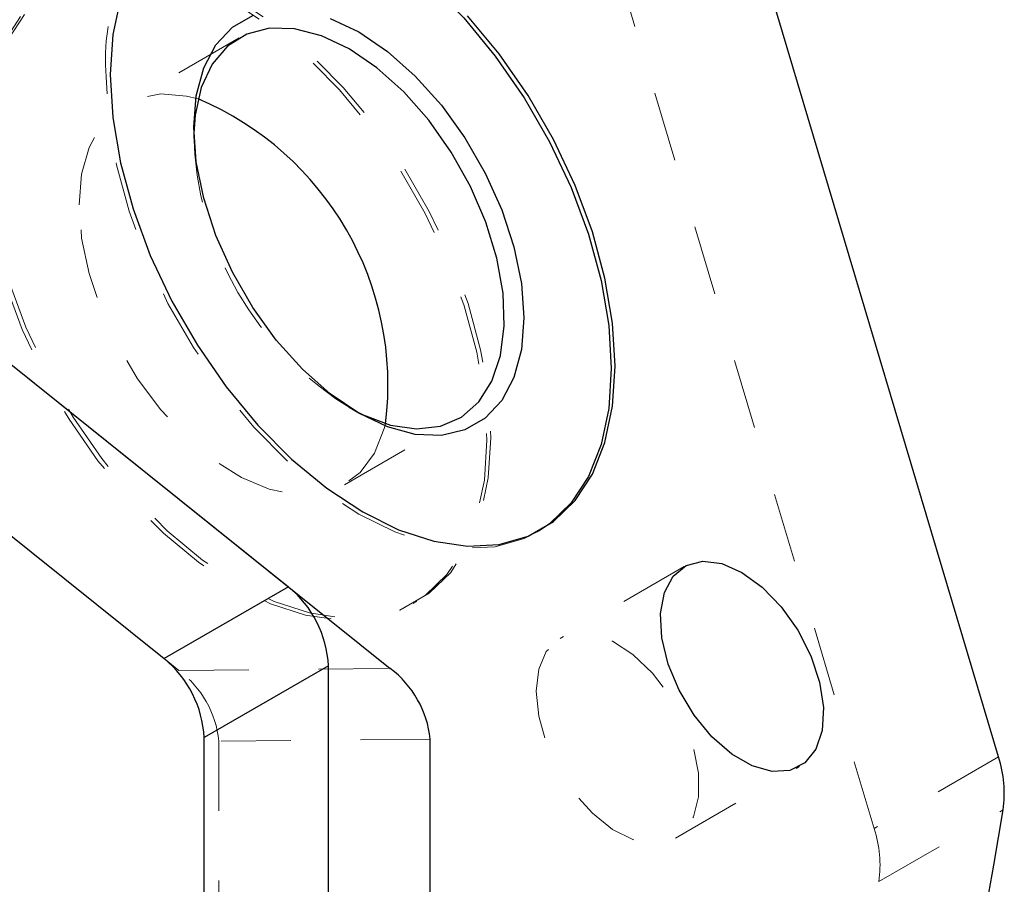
# Model space of a CAD drawing. Header units: inches. Extents: x 0.1 to 87.3, y 0.1 to 33.9.
# Tile 70 of 140: x 35.4 to 36.8, y 10 to 11.2. Entities that reach past the tile are written whole.
import ezdxf

# ---------------------------------------------------------------- set-up
doc = ezdxf.new("R2010")
doc.units = ezdxf.units.IN
doc.header["$MEASUREMENT"] = 0
doc.linetypes.add('HIDDEN', pattern=[0.075, 0.05, -0.025])

msp = doc.modelspace()

# ---------------------------------------------------------------- linework, layer by layer
at = {"color": 7, "linetype": 'Continuous', "lineweight": 25}
for p, q in [((36.812291, 10.141209), (36.415551, 11.471884)), ((36.812291, 10.141209), (36.415551, 11.471884)), ((35.084591, 10.954204), (35.940538, 10.267948)), ((35.084591, 10.954204), (35.794697, 10.384876)), ((34.906422, 10.85135), (35.616528, 10.282021)), ((34.906422, 10.85135), (35.616528, 10.282021)), ((35.794697, 10.384876), (35.616528, 10.282021)), ((35.851915, 10.271691), (35.673747, 10.168836)), ((35.851915, 9.877925), (35.851915, 10.271691)), ((35.673747, 9.77507), (35.673747, 10.168836)), ((35.997884, 9.793659), (35.997884, 10.16671))]:
    msp.add_line(p, q, dxfattribs=at)
at = {"color": 7, "linetype": 'HIDDEN', "lineweight": 18}
for p, q in [((36.634122, 10.038354), (36.237383, 11.369029)), ((36.634122, 10.038354), (36.237383, 11.369029)), ((35.724013, 11.171742), (35.559763, 11.076923)), ((35.724013, 11.171742), (35.559763, 11.076923)), ((35.658769, 11.04361), (35.658769, 11.027539)), ((35.658769, 11.04361), (35.658769, 11.027539)), ((35.881444, 10.641813), (35.895361, 10.633776)), ((35.881444, 10.641813), (35.895361, 10.633776)), ((35.874699, 10.53138), (36.038948, 10.626199)), ((35.874699, 10.53138), (36.038948, 10.626199)), ((36.151284, 10.463753), (36.156852, 10.466967)), ((36.151284, 10.463753), (36.156852, 10.466967)), ((36.361973, 10.413938), (36.183804, 10.311084)), ((36.361973, 10.413938), (36.183804, 10.311084)), ((35.973116, 10.360898), (35.978683, 10.364112)), ((35.973116, 10.360898), (35.978683, 10.364112)), ((35.616528, 10.282021), (35.637614, 10.265116)), ((35.637614, 10.265116), (35.940538, 10.267948)), ((35.997884, 10.16671), (35.69496, 10.163878)), ((35.69496, 10.163878), (35.69496, 9.762824)), ((36.812291, 10.141209), (36.634122, 10.038354)), ((36.812291, 10.141209), (36.634122, 10.038354)), ((36.349145, 10.024674), (36.527314, 10.127528)), ((36.349145, 10.024674), (36.527314, 10.127528)), ((36.640917, 9.962401), (36.819086, 10.065255)), ((36.640917, 9.962401), (36.819086, 10.065255))]:
    msp.add_line(p, q, dxfattribs=at)
at = {"color": 7, "linetype": 'Continuous', "lineweight": 25, "flags": 128}
for points in [[(35.642314, 11.35184), (35.658402, 11.359661), (35.699739, 11.371531), (35.745059, 11.373944), (35.793439, 11.366853), (35.843895, 11.3504), (35.8954, 11.324921), (35.946904, 11.290934), (35.99736, 11.249132), (36.04574, 11.200365), (36.09106, 11.145626), (36.132397, 11.086029), (36.168909, 11.022788), (36.199854, 10.95719), (36.2246, 10.890571), (36.242645, 10.824286), (36.253621, 10.759685), (36.257305, 10.698083), (36.253621, 10.640734), (36.242645, 10.588805), (36.2246, 10.543355), (36.199854, 10.505307), (36.168909, 10.475436), (36.154053, 10.465386)], [(35.642314, 11.35184), (35.658402, 11.359661), (35.699739, 11.371531), (35.745059, 11.373944), (35.793439, 11.366853), (35.843895, 11.3504), (35.8954, 11.324921), (35.946904, 11.290934), (35.99736, 11.249132), (36.04574, 11.200365), (36.09106, 11.145626), (36.132397, 11.086029), (36.168909, 11.022788), (36.199854, 10.95719), (36.2246, 10.890571), (36.242645, 10.824286), (36.253621, 10.759685), (36.257305, 10.698083), (36.253621, 10.640734), (36.242645, 10.588805), (36.2246, 10.543355), (36.199854, 10.505307), (36.168909, 10.475436), (36.154053, 10.465386)], [(35.553722, 11.228421), (35.542746, 11.176493)], [(35.553722, 11.228421), (35.542746, 11.176493)], [(35.542746, 11.176493), (35.539062, 11.119144), (35.542746, 11.057542), (35.553722, 10.992941), (35.571767, 10.926656), (35.596513, 10.860036), (35.627458, 10.794438), (35.66397, 10.731197), (35.705307, 10.671601), (35.750627, 10.616862), (35.799007, 10.568095), (35.849463, 10.526292), (35.900967, 10.492306), (35.952472, 10.466827), (36.002928, 10.450374), (36.051308, 10.443282), (36.096628, 10.445696), (36.137965, 10.457566), (36.174477, 10.478651), (36.205421, 10.508521), (36.230168, 10.546569), (36.248213, 10.59202), (36.259189, 10.643948), (36.262872, 10.701297), (36.259189, 10.762899), (36.248213, 10.8275), (36.230168, 10.893785), (36.205421, 10.960404), (36.174477, 11.026002), (36.137965, 11.089243), (36.096628, 11.14884), (36.051308, 11.203579)], [(35.542746, 11.176493), (35.539062, 11.119144), (35.542746, 11.057542), (35.553722, 10.992941), (35.571767, 10.926656), (35.596513, 10.860036), (35.627458, 10.794438), (35.66397, 10.731197), (35.705307, 10.671601), (35.750627, 10.616862), (35.799007, 10.568095), (35.849463, 10.526292), (35.900967, 10.492306), (35.952472, 10.466827), (36.002928, 10.450374), (36.051308, 10.443282), (36.096628, 10.445696), (36.137965, 10.457566), (36.174477, 10.478651), (36.205421, 10.508521), (36.230168, 10.546569), (36.248213, 10.59202), (36.259189, 10.643948), (36.262872, 10.701297), (36.259189, 10.762899), (36.248213, 10.8275), (36.230168, 10.893785), (36.205421, 10.960404), (36.174477, 11.026002), (36.137965, 11.089243), (36.096628, 11.14884), (36.051308, 11.203579)], [(35.854309, 11.199828), (35.8954, 11.180258), (35.93649, 11.152386), (35.976332, 11.117058), (36.013715, 11.075347), (36.047503, 11.028522), (36.076669, 10.978004), (36.100327, 10.92533), (36.117759, 10.872098), (36.128435, 10.819927), (36.13203, 10.770402), (36.128435, 10.725028), (36.117759, 10.685183), (36.100327, 10.652078), (36.076669, 10.626719), (36.047503, 10.609876), (36.013715, 10.602061), (35.976332, 10.603512), (35.93649, 10.614185), (35.8954, 10.633754), (35.854309, 10.661627), (35.814467, 10.696955), (35.777085, 10.738665), (35.743297, 10.78549), (35.71413, 10.836008), (35.690472, 10.888682), (35.67304, 10.941914), (35.662364, 10.994085), (35.658769, 11.04361), (35.662364, 11.088984), (35.67304, 11.128829), (35.690472, 11.161934), (35.71413, 11.187293), (35.743297, 11.204136)], [(35.854309, 11.199828), (35.8954, 11.180258), (35.93649, 11.152386), (35.976332, 11.117058), (36.013715, 11.075347), (36.047503, 11.028522), (36.076669, 10.978004), (36.100327, 10.92533), (36.117759, 10.872098), (36.128435, 10.819927), (36.13203, 10.770402), (36.128435, 10.725028), (36.117759, 10.685183), (36.100327, 10.652078), (36.076669, 10.626719), (36.047503, 10.609876), (36.013715, 10.602061), (35.976332, 10.603512), (35.93649, 10.614185), (35.8954, 10.633754), (35.854309, 10.661627), (35.814467, 10.696955), (35.777085, 10.738665), (35.743297, 10.78549), (35.71413, 10.836008), (35.690472, 10.888682), (35.67304, 10.941914), (35.662364, 10.994085), (35.658769, 11.04361), (35.662364, 11.088984), (35.67304, 11.128829), (35.690472, 11.161934), (35.71413, 11.187293), (35.743297, 11.204136)], [(35.88148, 11.156149), (35.841714, 11.174973), (35.803225, 11.184925), (35.767252, 11.185687), (35.73495, 11.177234), (35.707358, 11.159837), (35.685362, 11.134056), (35.66967, 11.100719), (35.660785, 11.060897), (35.658875, 11.035392)], [(35.88148, 11.156149), (35.841714, 11.174973), (35.803225, 11.184925), (35.767252, 11.185687), (35.73495, 11.177234), (35.707358, 11.159837), (35.685362, 11.134056), (35.66967, 11.100719), (35.660785, 11.060897), (35.658875, 11.035392)], [(35.888297, 10.637978), (35.901444, 10.631303), (35.940729, 10.616856), (35.978111, 10.611477), (36.012386, 10.615339), (36.042454, 10.628316), (36.067349, 10.649992), (36.086269, 10.679671), (36.098607, 10.716398), (36.103967, 10.758994), (36.102175, 10.806088), (36.093291, 10.856167), (36.077598, 10.907623), (36.055603, 10.9588), (36.02801, 11.008054), (35.995708, 11.053802), (35.959735, 11.094574), (35.921247, 11.129059), (35.88148, 11.156149)], [(35.888297, 10.637978), (35.901444, 10.631303), (35.940729, 10.616856), (35.978111, 10.611477), (36.012386, 10.615339), (36.042454, 10.628316), (36.067349, 10.649992), (36.086269, 10.679671), (36.098607, 10.716398), (36.103967, 10.758994), (36.102175, 10.806088), (36.093291, 10.856167), (36.077598, 10.907623), (36.055603, 10.9588), (36.02801, 11.008054), (35.995708, 11.053802), (35.959735, 11.094574), (35.921247, 11.129059), (35.88148, 11.156149)], [(36.415566, 10.418296), (36.444643, 10.405752), (36.473721, 10.384724), (36.500971, 10.356533), (36.524683, 10.322952), (36.543365, 10.286089), (36.555844, 10.248261), (36.561336, 10.211846), (36.559495, 10.179131), (36.550438, 10.152171), (36.534734, 10.132661), (36.513369, 10.121827), (36.487685, 10.120348), (36.459298, 10.12832), (36.429989, 10.145239), (36.401601, 10.170044), (36.375917, 10.201175), (36.354552, 10.236678), (36.338848, 10.274319), (36.329791, 10.311736), (36.327951, 10.346576), (36.333443, 10.376651), (36.345922, 10.400071), (36.364604, 10.415363), (36.388315, 10.421568), (36.415566, 10.418296)], [(36.415566, 10.418296), (36.444643, 10.405752), (36.473721, 10.384724), (36.500971, 10.356533), (36.524683, 10.322952), (36.543365, 10.286089), (36.555844, 10.248261), (36.561336, 10.211846), (36.559495, 10.179131), (36.550438, 10.152171), (36.534734, 10.132661), (36.513369, 10.121827), (36.487685, 10.120348), (36.459298, 10.12832), (36.429989, 10.145239), (36.401601, 10.170044), (36.375917, 10.201175), (36.354552, 10.236678), (36.338848, 10.274319), (36.329791, 10.311736), (36.327951, 10.346576), (36.333443, 10.376651), (36.345922, 10.400071), (36.364604, 10.415363), (36.388315, 10.421568), (36.415566, 10.418296)]]:
    msp.add_lwpolyline(points, dxfattribs=at)
at = {"color": 7, "linetype": 'HIDDEN', "lineweight": 18, "flags": 128}
for points in [[(35.665727, 11.247545), (35.717231, 11.222066), (35.768735, 11.188079), (35.819191, 11.146277), (35.867572, 11.09751), (35.912892, 11.042771), (35.954228, 10.983174), (35.990741, 10.919934), (36.021685, 10.854336), (36.046431, 10.787716), (36.064476, 10.721431), (36.075452, 10.65683), (36.079136, 10.595228), (36.075452, 10.537879), (36.064476, 10.485951), (36.046431, 10.4405), (36.021685, 10.402452), (35.990741, 10.372582), (35.954228, 10.351497), (35.912892, 10.339627), (35.867572, 10.337213), (35.819191, 10.344305), (35.768735, 10.360758), (35.717231, 10.386237), (35.665727, 10.420223), (35.615271, 10.462026), (35.56689, 10.510793), (35.52157, 10.565532), (35.480234, 10.625128), (35.443721, 10.688369), (35.412777, 10.753967), (35.388031, 10.820587), (35.369986, 10.886872), (35.35901, 10.951473), (35.355326, 11.013075), (35.35901, 11.070424), (35.369986, 11.122352), (35.388031, 11.167803), (35.412777, 11.205851), (35.443721, 11.235721), (35.480234, 11.256806), (35.52157, 11.268676), (35.56689, 11.27109), (35.615271, 11.263998), (35.665727, 11.247545)], [(35.665727, 11.247545), (35.717231, 11.222066), (35.768735, 11.188079), (35.819191, 11.146277), (35.867572, 11.09751), (35.912892, 11.042771), (35.954228, 10.983174), (35.990741, 10.919934), (36.021685, 10.854336), (36.046431, 10.787716), (36.064476, 10.721431), (36.075452, 10.65683), (36.079136, 10.595228), (36.075452, 10.537879), (36.064476, 10.485951), (36.046431, 10.4405), (36.021685, 10.402452), (35.990741, 10.372582), (35.954228, 10.351497), (35.912892, 10.339627), (35.867572, 10.337213), (35.819191, 10.344305), (35.768735, 10.360758), (35.717231, 10.386237), (35.665727, 10.420223), (35.615271, 10.462026), (35.56689, 10.510793), (35.52157, 10.565532), (35.480234, 10.625128), (35.443721, 10.688369), (35.412777, 10.753967), (35.388031, 10.820587), (35.369986, 10.886872), (35.35901, 10.951473), (35.355326, 11.013075), (35.35901, 11.070424), (35.369986, 11.122352), (35.388031, 11.167803), (35.412777, 11.205851), (35.443721, 11.235721), (35.480234, 11.256806), (35.52157, 11.268676), (35.56689, 11.27109), (35.615271, 11.263998), (35.665727, 11.247545)], [(35.671294, 11.250759), (35.722799, 11.22528), (35.774303, 11.191294), (35.824759, 11.149491), (35.87314, 11.100724), (35.918459, 11.045985), (35.959796, 10.986389), (35.996308, 10.923148), (36.027253, 10.85755), (36.051999, 10.79093), (36.070044, 10.724645), (36.08102, 10.660044), (36.084704, 10.598442), (36.08102, 10.541094), (36.070044, 10.489165), (36.051999, 10.443714), (36.027253, 10.405667), (35.996308, 10.375796), (35.959796, 10.354711), (35.918459, 10.342841), (35.87314, 10.340427), (35.824759, 10.347519), (35.774303, 10.363972), (35.722799, 10.389451), (35.671294, 10.423438), (35.620838, 10.46524), (35.572458, 10.514007), (35.527138, 10.568746), (35.485801, 10.628343), (35.449289, 10.691584), (35.418345, 10.757182), (35.393598, 10.823801), (35.375553, 10.890086), (35.364577, 10.954687), (35.360894, 11.016289), (35.364577, 11.073638), (35.375553, 11.125566), (35.393598, 11.171017), (35.418345, 11.209065), (35.449289, 11.238935), (35.485801, 11.26002), (35.527138, 11.27189), (35.572458, 11.274304), (35.620838, 11.267212), (35.671294, 11.250759)], [(35.671294, 11.250759), (35.722799, 11.22528), (35.774303, 11.191294), (35.824759, 11.149491), (35.87314, 11.100724), (35.918459, 11.045985), (35.959796, 10.986389), (35.996308, 10.923148), (36.027253, 10.85755), (36.051999, 10.79093), (36.070044, 10.724645), (36.08102, 10.660044), (36.084704, 10.598442), (36.08102, 10.541094), (36.070044, 10.489165), (36.051999, 10.443714), (36.027253, 10.405667), (35.996308, 10.375796), (35.959796, 10.354711), (35.918459, 10.342841), (35.87314, 10.340427), (35.824759, 10.347519), (35.774303, 10.363972), (35.722799, 10.389451), (35.671294, 10.423438), (35.620838, 10.46524), (35.572458, 10.514007), (35.527138, 10.568746), (35.485801, 10.628343), (35.449289, 10.691584), (35.418345, 10.757182), (35.393598, 10.823801), (35.375553, 10.890086), (35.364577, 10.954687), (35.360894, 11.016289), (35.364577, 11.073638), (35.375553, 11.125566), (35.393598, 11.171017), (35.418345, 11.209065), (35.449289, 11.238935), (35.485801, 11.26002), (35.527138, 11.27189), (35.572458, 11.274304), (35.620838, 11.267212), (35.671294, 11.250759)], [(36.154053, 10.465386), (36.132397, 10.454352), (36.09106, 10.442481), (36.04574, 10.440068), (35.99736, 10.447159), (35.946904, 10.463612), (35.8954, 10.489091), (35.843895, 10.523078), (35.793439, 10.564881), (35.745059, 10.613648), (35.699739, 10.668386), (35.658402, 10.727983), (35.62189, 10.791224), (35.590946, 10.856822), (35.566199, 10.923441), (35.548154, 10.989726), (35.537178, 11.054327), (35.533495, 11.115929)], [(36.154053, 10.465386), (36.132397, 10.454352), (36.09106, 10.442481), (36.04574, 10.440068), (35.99736, 10.447159), (35.946904, 10.463612), (35.8954, 10.489091), (35.843895, 10.523078), (35.793439, 10.564881), (35.745059, 10.613648), (35.699739, 10.668386), (35.658402, 10.727983), (35.62189, 10.791224), (35.590946, 10.856822), (35.566199, 10.923441), (35.548154, 10.989726), (35.537178, 11.054327), (35.533495, 11.115929)], [(35.49452, 10.93272), (35.498099, 10.976574), (35.508721, 11.014887), (35.526045, 11.046427), (35.549514, 11.07018), (35.578373, 11.085383), (35.611695, 11.091546), (35.64841, 11.088472), (35.664991, 11.084312)], [(35.49452, 10.93272), (35.498099, 10.976574), (35.508721, 11.014887), (35.526045, 11.046427), (35.549514, 11.07018), (35.578373, 11.085383), (35.611695, 11.091546), (35.64841, 11.088472), (35.664991, 11.084312)], [(35.93372, 10.61881), (35.931916, 10.611798), (35.917886, 10.57673), (35.897408, 10.548972), (35.871138, 10.529416), (35.839922, 10.51869), (35.804762, 10.517138), (35.766789, 10.524812), (35.727223, 10.541464), (35.687336, 10.566559), (35.64841, 10.59929), (35.611695, 10.638606), (35.578373, 10.683242), (35.549514, 10.731765), (35.526045, 10.782614), (35.508721, 10.834156), (35.498099, 10.884733), (35.49452, 10.93272)], [(35.93372, 10.61881), (35.931916, 10.611798), (35.917886, 10.57673), (35.897408, 10.548972), (35.871138, 10.529416), (35.839922, 10.51869), (35.804762, 10.517138), (35.766789, 10.524812), (35.727223, 10.541464), (35.687336, 10.566559), (35.64841, 10.59929), (35.611695, 10.638606), (35.578373, 10.683242), (35.549514, 10.731765), (35.526045, 10.782614), (35.508721, 10.834156), (35.498099, 10.884733), (35.49452, 10.93272)], [(36.153225, 10.266834), (36.149551, 10.235377), (36.153225, 10.199679), (36.164014, 10.161982), (36.181241, 10.124656), (36.203824, 10.090046), (36.230343, 10.060326), (36.259133, 10.037365), (36.288384, 10.022604), (36.316258, 10.016971), (36.341004, 10.02082), (36.361067, 10.033909), (36.375187, 10.055417), (36.382476, 10.08399), (36.382476, 10.117835), (36.375187, 10.154824), (36.361067, 10.192633), (36.341004, 10.228887), (36.316258, 10.261308), (36.288384, 10.287858), (36.259133, 10.306869), (36.230343, 10.317147), (36.203824, 10.318046), (36.181241, 10.309509), (36.164014, 10.292073), (36.153225, 10.266834)], [(36.153225, 10.266834), (36.149551, 10.235377), (36.153225, 10.199679), (36.164014, 10.161982), (36.181241, 10.124656), (36.203824, 10.090046), (36.230343, 10.060326), (36.259133, 10.037365), (36.288384, 10.022604), (36.316258, 10.016971), (36.341004, 10.02082), (36.361067, 10.033909), (36.375187, 10.055417), (36.382476, 10.08399), (36.382476, 10.117835), (36.375187, 10.154824), (36.361067, 10.192633), (36.341004, 10.228887), (36.316258, 10.261308), (36.288384, 10.287858), (36.259133, 10.306869), (36.230343, 10.317147), (36.203824, 10.318046), (36.181241, 10.309509), (36.164014, 10.292073), (36.153225, 10.266834)]]:
    msp.add_lwpolyline(points, dxfattribs=at)
at = {"color": 7, "linetype": 'HIDDEN', "lineweight": 18}
for centre, radius, start, end in [((35.786008, 11.142505), 0.253908, 124.466919, 186.007868), ((35.786008, 11.142505), 0.253908, 124.466919, 186.007868), ((36.131929, 11.043552), 0.473125, 180.988235, 239.006375), ((36.131929, 11.043552), 0.473125, 180.988235, 239.006375), ((35.548878, 10.147991), 0.146943, 6.20674, 52.851787), ((36.471528, 9.985527), 0.170961, 352.225464, 17.998937), ((36.471528, 9.985527), 0.170961, 352.225464, 17.998937), ((0.191407, 16.142919), 36.969794, 346.3789435, 350.3762457), ((0.191407, 16.142919), 36.969794, 346.3789435, 350.3762457)]:
    msp.add_arc(centre, radius, start, end, dxfattribs=at)
at = {"color": 7, "linetype": 'Continuous', "lineweight": 25}
for centre, radius, start, end in [((35.492548, 10.674445), 0.444666, 352.812565, 67.182073), ((35.492548, 10.674445), 0.444666, 352.812565, 67.182073), ((35.695593, 10.263721), 0.156525, 2.918668, 50.717248), ((35.517424, 10.160866), 0.156526, 2.918736, 50.717031), ((35.851802, 10.150823), 0.146942, 6.206634, 52.851862), ((36.649696, 10.088381), 0.170962, 352.225695, 17.998965), ((36.649696, 10.088381), 0.170962, 352.225695, 17.998965), ((0.36948, 16.245794), 36.969891, 346.3789467, 350.3762389), ((0.36948, 16.245794), 36.969891, 346.3789467, 350.3762389)]:
    msp.add_arc(centre, radius, start, end, dxfattribs=at)

doc.saveas('drawing.dxf')
